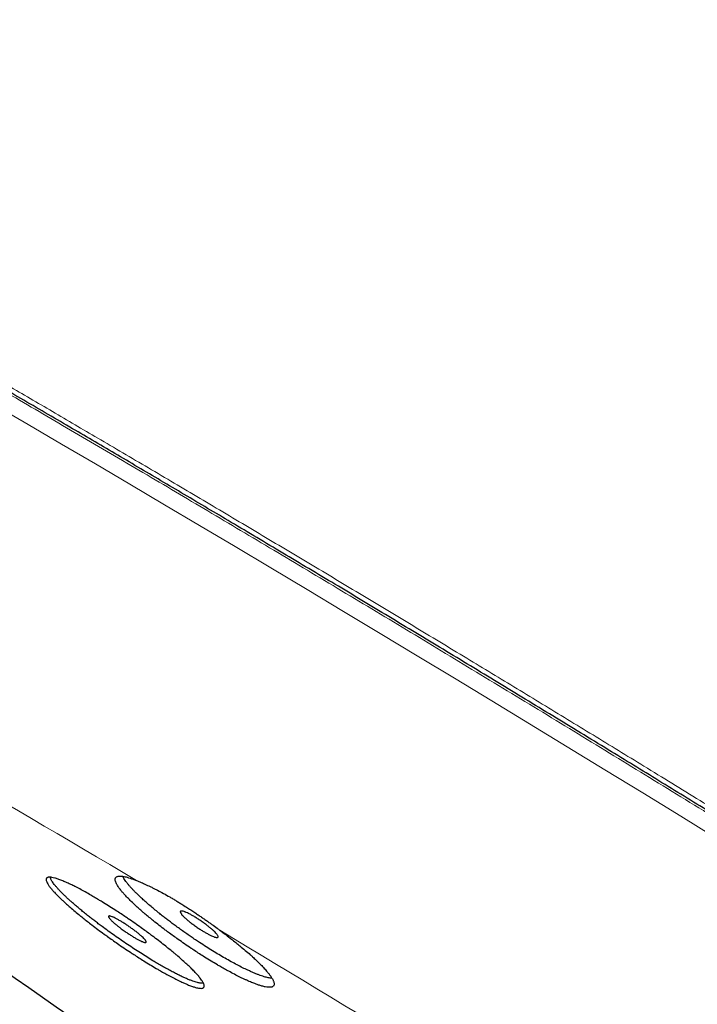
# Model space of a CAD drawing. Header units: millimetres. Extents: x 8 to 587, y 12 to 540.
# Tile 180 of 256: x 452 to 467, y 189 to 211. Entities that reach past the tile are written whole.
import ezdxf

# ---------------------------------------------------------------- set-up
doc = ezdxf.new("R2010")
doc.units = ezdxf.units.MM

msp = doc.modelspace()

# ---------------------------------------------------------------- linework, layer by layer
at = {"color": 252, "linetype": 'Continuous', "lineweight": 0, "flags": 128}
for points in [[(450.242, 202.86), (450.942, 202.455), (451.654, 202.042), (452.377, 201.62), (453.111, 201.191), (453.855, 200.755), (454.608, 200.311), (455.371, 199.861), (456.142, 199.404), (456.922, 198.941), (457.709, 198.472), (458.503, 197.997), (459.304, 197.517), (460.111, 197.032), (460.923, 196.543), (461.74, 196.049), (462.561, 195.552), (463.386, 195.051), (464.214, 194.547), (465.044, 194.039), (465.877, 193.53), (466.711, 193.018), (467.546, 192.504)], [(450.246, 194.258), (450.515, 194.102), (450.786, 193.944), (451.058, 193.786), (451.333, 193.625), (451.609, 193.464), (451.887, 193.301), (452.167, 193.137), (452.449, 192.972), (452.732, 192.805), (453.016, 192.638), (453.303, 192.469), (453.59, 192.299), (453.88, 192.128), (454.171, 191.956), (454.463, 191.782), (454.756, 191.608)], [(456.584, 190.517), (456.886, 190.336), (457.189, 190.154), (457.494, 189.971), (457.799, 189.788), (458.105, 189.603), (458.411, 189.418), (458.719, 189.232), (459.027, 189.046), (459.336, 188.859), (459.646, 188.671), (459.957, 188.483), (460.268, 188.294), (460.579, 188.104), (460.891, 187.914), (461.204, 187.723), (461.517, 187.532)]]:
    msp.add_lwpolyline(points, dxfattribs=at)
at = {"color": 7, "linetype": 'Continuous', "lineweight": 30}
msp.add_arc((583.168, 376.603), 228.478, 233.05854, 236.00312, dxfattribs=at)
for points, knots in [([(500.072, 170.936), (500.074, 170.94), (500.078, 170.947), (500.082, 170.956), (500.086, 170.966), (500.088, 170.974), (500.09, 170.982), (500.091, 170.989), (500.092, 170.995), (500.093, 171.001), (500.093, 171.005), (500.093, 171.009), (500.093, 171.012), (500.093, 171.017), (500.092, 171.023), (500.091, 171.031), (500.09, 171.039), (500.088, 171.049), (500.086, 171.059), (500.083, 171.069), (500.079, 171.078), (500.076, 171.087), (500.073, 171.095), (500.07, 171.102), (500.067, 171.109), (500.064, 171.115), (500.061, 171.122), (500.057, 171.13), (500.051, 171.14), (500.045, 171.152), (500.037, 171.165), (500.023, 171.189), (500.006, 171.213), (499.987, 171.24), (499.975, 171.256), (499.962, 171.272), (499.95, 171.288), (499.939, 171.302), (499.928, 171.316), (499.917, 171.328), (499.906, 171.341), (499.894, 171.355), (499.881, 171.37), (499.867, 171.386), (499.843, 171.413), (499.809, 171.45), (499.758, 171.503), (499.7, 171.562), (499.635, 171.626), (499.555, 171.702), (499.456, 171.793), (499.336, 171.901), (499.206, 172.015), (499.066, 172.135), (498.915, 172.261), (498.757, 172.391), (498.593, 172.523), (498.424, 172.659), (498.245, 172.8), (498.058, 172.946), (497.86, 173.098), (497.653, 173.256), (497.435, 173.421), (497.208, 173.591), (496.973, 173.766), (496.728, 173.946), (496.475, 174.132), (496.205, 174.329), (495.916, 174.537), (495.609, 174.759), (495.291, 174.986), (494.963, 175.219), (494.625, 175.457), (494.277, 175.702), (493.92, 175.951), (493.553, 176.207), (493.177, 176.467), (492.794, 176.732), (492.404, 176.999), (492.008, 177.27), (491.604, 177.546), (491.201, 177.82), (490.801, 178.091), (490.405, 178.358), (490.002, 178.63), (489.592, 178.905), (489.176, 179.183), (488.754, 179.465), (488.31, 179.76), (487.846, 180.069), (487.36, 180.391), (486.867, 180.716), (486.367, 181.046), (485.86, 181.379), (485.347, 181.715), (484.827, 182.055), (484.301, 182.398), (483.769, 182.744), (483.235, 183.091), (482.698, 183.438), (482.16, 183.786), (481.617, 184.137), (481.082, 184.481), (480.557, 184.818), (480.041, 185.149), (479.523, 185.481), (479, 185.814), (478.474, 186.149), (477.946, 186.486), (477.396, 186.835), (476.826, 187.197), (476.234, 187.571), (475.64, 187.946), (475.043, 188.323), (474.443, 188.7), (473.841, 189.078), (473.237, 189.457), (472.632, 189.836), (472.024, 190.215), (471.419, 190.593), (470.816, 190.968), (470.216, 191.341), (469.615, 191.713), (469.029, 192.076), (468.457, 192.429), (467.9, 192.773), (467.343, 193.116), (466.786, 193.458), (466.23, 193.799), (465.675, 194.14), (465.101, 194.49), (464.511, 194.851), (463.903, 195.221), (463.296, 195.59), (462.692, 195.957), (462.09, 196.322), (461.49, 196.685), (460.892, 197.046), (460.297, 197.404), (459.705, 197.76), (459.12, 198.111), (458.541, 198.457), (457.969, 198.799), (457.401, 199.137), (456.851, 199.465), (456.319, 199.781), (455.804, 200.086), (455.292, 200.388), (454.785, 200.688), (454.282, 200.984), (453.783, 201.277), (453.272, 201.576), (452.75, 201.882), (452.217, 202.193), (451.69, 202.499), (451.169, 202.802), (450.654, 203.1), (450.146, 203.393), (449.644, 203.681), (449.15, 203.965), (448.662, 204.244), (448.185, 204.516), (447.717, 204.782), (447.26, 205.041), (446.81, 205.295), (446.379, 205.537), (445.965, 205.769), (445.57, 205.99), (445.181, 206.206), (444.799, 206.417), (444.425, 206.624), (444.057, 206.826), (443.686, 207.029), (443.31, 207.234), (442.932, 207.438), (442.563, 207.637), (442.204, 207.829), (441.854, 208.015), (441.514, 208.195), (441.184, 208.368), (440.864, 208.534), (440.554, 208.694), (440.256, 208.847), (439.969, 208.992), (439.695, 209.129), (439.431, 209.26), (439.18, 209.383), (438.942, 209.498), (438.716, 209.606), (438.501, 209.707), (438.295, 209.802), (438.099, 209.89), (437.916, 209.971), (437.747, 210.044), (437.589, 210.11), (437.441, 210.171), (437.301, 210.225), (437.193, 210.266), (437.11, 210.296), (437.051, 210.316), (436.994, 210.336), (436.949, 210.35), (436.914, 210.361), (436.89, 210.369), (436.865, 210.376), (436.841, 210.384), (436.817, 210.39), (436.794, 210.397), (436.773, 210.403), (436.753, 210.408), (436.735, 210.413), (436.718, 210.417), (436.702, 210.421), (436.685, 210.425), (436.668, 210.428), (436.649, 210.433), (436.626, 210.437), (436.601, 210.442), (436.576, 210.446), (436.554, 210.449), (436.535, 210.452), (436.518, 210.453), (436.503, 210.455), (436.491, 210.455), (436.481, 210.456), (436.472, 210.456), (436.465, 210.456), (436.457, 210.457), (436.45, 210.456), (436.441, 210.456), (436.432, 210.456), (436.422, 210.455), (436.411, 210.454), (436.401, 210.453), (436.392, 210.451), (436.383, 210.45), (436.376, 210.448), (436.369, 210.446), (436.364, 210.444), (436.36, 210.443), (436.356, 210.442), (436.353, 210.441), (436.349, 210.439), (436.345, 210.437), (436.339, 210.435), (436.333, 210.431), (436.327, 210.428), (436.32, 210.423), (436.313, 210.417), (436.305, 210.411), (436.298, 210.403), (436.291, 210.394), (436.286, 210.387), (436.284, 210.383)], [0, 0, 0, 0, 0.001226, 0.002412, 0.003501, 0.004492, 0.005386, 0.006181, 0.006879, 0.007534, 0.008071, 0.008495, 0.008908, 0.009352, 0.010217, 0.011178, 0.012234, 0.013386, 0.014629, 0.01584, 0.016946, 0.017947, 0.018844, 0.019636, 0.020312, 0.020978, 0.021716, 0.022527, 0.023663, 0.024915, 0.02627, 0.027634, 0.031872, 0.033368, 0.034852, 0.036266, 0.037594, 0.038835, 0.039888, 0.040884, 0.041921, 0.04302, 0.044178, 0.045398, 0.046664, 0.050148, 0.053626, 0.057724, 0.061757, 0.065763, 0.071558, 0.077352, 0.083146, 0.08894, 0.094734, 0.100528, 0.105991, 0.111453, 0.116916, 0.122379, 0.127842, 0.133404, 0.138966, 0.144528, 0.15009, 0.155652, 0.161214, 0.166776, 0.172894, 0.179012, 0.18513, 0.191248, 0.197366, 0.203484, 0.209602, 0.21572, 0.221838, 0.227956, 0.233965, 0.239974, 0.245983, 0.251991, 0.257553, 0.263115, 0.268677, 0.274239, 0.2798, 0.285362, 0.290924, 0.297042, 0.30316, 0.309278, 0.315396, 0.321514, 0.327632, 0.33375, 0.339868, 0.345986, 0.352103, 0.358112, 0.364121, 0.37013, 0.376138, 0.3817, 0.387262, 0.392824, 0.398385, 0.403947, 0.409509, 0.415071, 0.421188, 0.427306, 0.433424, 0.439542, 0.44566, 0.451778, 0.457896, 0.464014, 0.470132, 0.47625, 0.482258, 0.488267, 0.494276, 0.500284, 0.505846, 0.511408, 0.51697, 0.522531, 0.528093, 0.533655, 0.539217, 0.545335, 0.551452, 0.55757, 0.563688, 0.569806, 0.575924, 0.582042, 0.58816, 0.594278, 0.600396, 0.606404, 0.612413, 0.618422, 0.62443, 0.629992, 0.635554, 0.641116, 0.646678, 0.652239, 0.657801, 0.663363, 0.669481, 0.675599, 0.681717, 0.687835, 0.693953, 0.700071, 0.706189, 0.712307, 0.718424, 0.724542, 0.730551, 0.73656, 0.742569, 0.748577, 0.754139, 0.759701, 0.765263, 0.770825, 0.776387, 0.781948, 0.78751, 0.793628, 0.799746, 0.805865, 0.811983, 0.818101, 0.824219, 0.830337, 0.836455, 0.842573, 0.848691, 0.8547, 0.860709, 0.866718, 0.872727, 0.878521, 0.884315, 0.890109, 0.895902, 0.901696, 0.90749, 0.912953, 0.918416, 0.923879, 0.929342, 0.934806, 0.937531, 0.940257, 0.942983, 0.945725, 0.946984, 0.948263, 0.949562, 0.950881, 0.95222, 0.953541, 0.954791, 0.955969, 0.957076, 0.958111, 0.959109, 0.960161, 0.961275, 0.962449, 0.96416, 0.965947, 0.967791, 0.969691, 0.971081, 0.972487, 0.973793, 0.974971, 0.975808, 0.976566, 0.977245, 0.977905, 0.978664, 0.979512, 0.980449, 0.981475, 0.98259, 0.983749, 0.984836, 0.985825, 0.986738, 0.987576, 0.988339, 0.98878, 0.989191, 0.989596, 0.990086, 0.990668, 0.991344, 0.992113, 0.992975, 0.99393, 0.994979, 0.996099, 0.99731, 0.99861, 1, 1, 1, 1]), ([(452.831, 191.681), (452.841, 191.681), (452.861, 191.682), (452.904, 191.676), (452.96, 191.663), (453.02, 191.644), (453.087, 191.62), (453.16, 191.591), (453.248, 191.552), (453.336, 191.51), (453.411, 191.473), (453.498, 191.428), (453.599, 191.374), (453.715, 191.309), (453.826, 191.245), (453.918, 191.19), (454.022, 191.127), (454.139, 191.055), (454.27, 190.971), (454.391, 190.892), (454.489, 190.827), (454.598, 190.753), (454.718, 190.67), (454.849, 190.578), (454.968, 190.492), (455.061, 190.423), (455.164, 190.347), (455.275, 190.262), (455.392, 190.171), (455.494, 190.088), (455.573, 190.023), (455.658, 189.952), (455.747, 189.875), (455.837, 189.795), (455.912, 189.725), (455.968, 189.671), (456.025, 189.613), (456.081, 189.553), (456.133, 189.493), (456.173, 189.443), (456.198, 189.406), (456.216, 189.377), (456.232, 189.347), (456.244, 189.314), (456.246, 189.288), (456.242, 189.271), (456.235, 189.26), (456.222, 189.249), (456.198, 189.241), (456.161, 189.239), (456.119, 189.245), (456.078, 189.253), (456.028, 189.267), (455.966, 189.288), (455.888, 189.318), (455.81, 189.352), (455.742, 189.383), (455.662, 189.421), (455.569, 189.468), (455.46, 189.526), (455.355, 189.583), (455.267, 189.633), (455.167, 189.691), (455.054, 189.759), (454.926, 189.837), (454.807, 189.912), (454.71, 189.975), (454.601, 190.046), (454.48, 190.127), (454.347, 190.218), (454.227, 190.302), (454.131, 190.371), (454.025, 190.447), (453.909, 190.532), (453.787, 190.625), (453.678, 190.709), (453.593, 190.777), (453.502, 190.85), (453.405, 190.93), (453.305, 191.015), (453.22, 191.09), (453.157, 191.149), (453.09, 191.211), (453.022, 191.277), (452.958, 191.345), (452.906, 191.402), (452.871, 191.444), (452.837, 191.488), (452.807, 191.533), (452.785, 191.575), (452.773, 191.607), (452.771, 191.629), (452.773, 191.646), (452.78, 191.66), (452.792, 191.67), (452.808, 191.678), (452.824, 191.68), (452.831, 191.681)], [0, 0, 0, 0, 0.009869, 0.019776, 0.033166, 0.04675, 0.053574, 0.066778, 0.080076, 0.090183, 0.100333, 0.10716, 0.120314, 0.133561, 0.14363, 0.15374, 0.160541, 0.17366, 0.186871, 0.196912, 0.206993, 0.213774, 0.226908, 0.240132, 0.250183, 0.260274, 0.267061, 0.280251, 0.293533, 0.303627, 0.313762, 0.320578, 0.333844, 0.347202, 0.357354, 0.367547, 0.374402, 0.38773, 0.40115, 0.41135, 0.421591, 0.428479, 0.435124, 0.448469, 0.462006, 0.468868, 0.475743, 0.482643, 0.495959, 0.509369, 0.519563, 0.529799, 0.536684, 0.549932, 0.563274, 0.573416, 0.5836, 0.59045, 0.603624, 0.61689, 0.626974, 0.6371, 0.643912, 0.657037, 0.670254, 0.6803, 0.690387, 0.697172, 0.710295, 0.723511, 0.733554, 0.743638, 0.750421, 0.76359, 0.776851, 0.786928, 0.797047, 0.803852, 0.817094, 0.830428, 0.840562, 0.850736, 0.857579, 0.87089, 0.884294, 0.894482, 0.90471, 0.91159, 0.924936, 0.938376, 0.948591, 0.958848, 0.965747, 0.974262, 0.9828, 0.991387, 1, 1, 1, 1]), ([(453.684, 190.842), (453.654, 190.865), (453.595, 190.912), (453.513, 190.98), (453.438, 191.043), (453.369, 191.102), (453.308, 191.157), (453.249, 191.21), (453.195, 191.261), (453.142, 191.312), (453.093, 191.361), (453.047, 191.409), (453.005, 191.456), (452.967, 191.5), (452.936, 191.54), (452.91, 191.577), (452.891, 191.61), (452.877, 191.638), (452.868, 191.662), (452.867, 191.674), (452.866, 191.68)], [0, 0, 0, 0, 0.061851, 0.120705, 0.179766, 0.232575, 0.285533, 0.335426, 0.388413, 0.44155, 0.496867, 0.552356, 0.611476, 0.670805, 0.729513, 0.786871, 0.844419, 0.898977, 0.9537, 1, 1, 1, 1]), ([(456.584, 190.517), (456.628, 190.484), (456.717, 190.419), (456.834, 190.328), (456.938, 190.246), (457.039, 190.163), (457.146, 190.074), (457.238, 189.994), (457.315, 189.924), (457.379, 189.865), (457.454, 189.793), (457.529, 189.717), (457.588, 189.651), (457.635, 189.597), (457.672, 189.551), (457.711, 189.498), (457.738, 189.454), (457.756, 189.419), (457.767, 189.394), (457.776, 189.368), (457.78, 189.341), (457.778, 189.314), (457.768, 189.294), (457.752, 189.28), (457.738, 189.272), (457.717, 189.266), (457.688, 189.262), (457.645, 189.263), (457.599, 189.27), (457.551, 189.28), (457.513, 189.29), (457.465, 189.304), (457.407, 189.324), (457.328, 189.353), (457.251, 189.385), (457.177, 189.417), (457.119, 189.444), (457.041, 189.481), (456.939, 189.532), (456.822, 189.594), (456.71, 189.655), (456.618, 189.708), (456.513, 189.768), (456.395, 189.839), (456.264, 189.92), (456.142, 189.997), (456.044, 190.061), (455.934, 190.134), (455.813, 190.216), (455.682, 190.307), (455.564, 190.392), (455.47, 190.461), (455.367, 190.537), (455.256, 190.622), (455.14, 190.714), (455.037, 190.797), (454.958, 190.863), (454.883, 190.927), (454.811, 190.99), (454.727, 191.066), (454.641, 191.148), (454.571, 191.218), (454.514, 191.278), (454.468, 191.329), (454.417, 191.389), (454.37, 191.45), (454.337, 191.501), (454.314, 191.542), (454.299, 191.574), (454.288, 191.611), (454.287, 191.638), (454.292, 191.659), (454.299, 191.672), (454.31, 191.685), (454.329, 191.696), (454.359, 191.704), (454.395, 191.706), (454.433, 191.703), (454.464, 191.699), (454.504, 191.691), (454.554, 191.679), (454.615, 191.66), (454.682, 191.637), (454.731, 191.618), (454.756, 191.608)], [0, 0, 0, 0, 0.015598, 0.031299, 0.043312, 0.055372, 0.071669, 0.088198, 0.096502, 0.108613, 0.120771, 0.137202, 0.153866, 0.162238, 0.174433, 0.186676, 0.203221, 0.211608, 0.220009, 0.228441, 0.240669, 0.252944, 0.269537, 0.277948, 0.286375, 0.294834, 0.307027, 0.319269, 0.335818, 0.344209, 0.352615, 0.361052, 0.373161, 0.385317, 0.401751, 0.410083, 0.418431, 0.42681, 0.442879, 0.459061, 0.471363, 0.483715, 0.492025, 0.508002, 0.524092, 0.536321, 0.548601, 0.55686, 0.572826, 0.588902, 0.60112, 0.613387, 0.621637, 0.637674, 0.653822, 0.666093, 0.678413, 0.686699, 0.698779, 0.710905, 0.727292, 0.743913, 0.752263, 0.764436, 0.776655, 0.79317, 0.809921, 0.818337, 0.830561, 0.842833, 0.859421, 0.867829, 0.876252, 0.884707, 0.896919, 0.909178, 0.925751, 0.934153, 0.94257, 0.951019, 0.963167, 0.975363, 0.987656, 1, 1, 1, 1]), ([(455.267, 190.88), (455.234, 190.906), (455.168, 190.959), (455.075, 191.037), (454.987, 191.113), (454.905, 191.186), (454.833, 191.253), (454.77, 191.313), (454.715, 191.368), (454.665, 191.42), (454.619, 191.471), (454.578, 191.519), (454.54, 191.566), (454.507, 191.61), (454.481, 191.651), (454.464, 191.681), (454.457, 191.696), (454.456, 191.7)], [0, 0, 0, 0, 0.0779009, 0.1550553, 0.2325672, 0.3086133, 0.3849995, 0.4485317, 0.5122607, 0.576247, 0.6404337, 0.7050728, 0.7699179, 0.8412894, 0.9091742, 0.9772974, 1, 1, 1, 1]), ([(454.756, 191.608), (454.773, 191.601), (454.822, 191.581), (454.912, 191.542), (455.008, 191.498), (455.09, 191.459), (455.154, 191.427), (455.239, 191.383), (455.349, 191.324), (455.463, 191.261), (455.556, 191.207), (455.628, 191.164), (455.7, 191.12), (455.784, 191.068), (455.874, 191.011), (455.969, 190.949), (456.053, 190.893), (456.131, 190.84), (456.204, 190.79), (456.277, 190.739), (456.345, 190.691), (456.428, 190.631), (456.507, 190.574), (456.565, 190.531), (456.584, 190.517)], [0, 0, 0, 0, 0.03593, 0.108179, 0.18109, 0.21807, 0.255252, 0.292502, 0.364693, 0.4376, 0.474359, 0.511523, 0.548896, 0.58634, 0.640004, 0.685069, 0.730256, 0.7667, 0.803533, 0.840567, 0.877667, 0.908178, 0.96934, 1, 1, 1, 1]), ([(455.993, 190.648), (455.971, 190.664), (455.939, 190.688), (455.9, 190.72), (455.862, 190.752), (455.828, 190.782), (455.799, 190.81), (455.773, 190.836), (455.752, 190.86), (455.736, 190.881), (455.728, 190.895), (455.722, 190.907), (455.719, 190.917), (455.719, 190.925), (455.722, 190.932), (455.728, 190.936), (455.737, 190.938), (455.749, 190.939), (455.769, 190.936), (455.793, 190.929), (455.823, 190.918), (455.856, 190.905), (455.892, 190.888), (455.932, 190.867), (455.974, 190.845), (456.018, 190.82), (456.064, 190.792), (456.11, 190.763), (456.156, 190.733), (456.202, 190.701), (456.248, 190.669), (456.292, 190.636), (456.333, 190.604), (456.373, 190.572), (456.41, 190.541), (456.443, 190.512), (456.472, 190.484), (456.498, 190.458), (456.518, 190.434), (456.534, 190.413), (456.545, 190.395), (456.55, 190.381), (456.551, 190.372), (456.548, 190.365), (456.543, 190.36), (456.535, 190.357), (456.52, 190.356), (456.499, 190.36), (456.473, 190.367), (456.445, 190.377), (456.411, 190.391), (456.374, 190.409), (456.335, 190.429), (456.292, 190.452), (456.248, 190.478), (456.203, 190.505), (456.156, 190.534), (456.11, 190.565), (456.073, 190.59), (456.033, 190.618), (456.006, 190.638), (455.993, 190.648)], [0, 0, 0, 0, 0.026493, 0.040089, 0.053784, 0.080372, 0.093865, 0.107552, 0.134292, 0.147863, 0.16163, 0.174979, 0.18842, 0.202154, 0.21599, 0.22933, 0.242862, 0.256493, 0.270324, 0.297023, 0.310577, 0.324334, 0.350814, 0.364258, 0.377901, 0.404194, 0.417541, 0.431084, 0.457301, 0.470608, 0.484108, 0.510392, 0.523731, 0.537262, 0.563726, 0.577156, 0.590778, 0.617459, 0.630999, 0.644734, 0.671574, 0.685197, 0.699017, 0.712368, 0.725813, 0.739551, 0.753392, 0.780149, 0.793733, 0.807519, 0.834069, 0.847548, 0.861227, 0.88757, 0.900943, 0.914513, 0.940739, 0.95405, 0.967556, 0.983692, 1, 1, 1, 1]), ([(456.224, 189.361), (456.221, 189.359), (456.212, 189.356), (456.192, 189.354), (456.165, 189.355), (456.132, 189.359), (456.093, 189.367), (456.048, 189.38), (455.993, 189.398), (455.929, 189.422), (455.857, 189.452), (455.779, 189.486), (455.699, 189.525), (455.612, 189.568), (455.519, 189.617), (455.42, 189.671), (455.319, 189.728), (455.219, 189.786), (455.106, 189.853), (454.981, 189.929), (454.843, 190.016), (454.701, 190.108), (454.559, 190.203), (454.417, 190.299), (454.276, 190.398), (454.137, 190.498), (454.017, 190.585), (453.918, 190.66), (453.838, 190.721), (453.759, 190.781), (453.709, 190.821), (453.684, 190.842)], [0, 0, 0, 0, 0.01569, 0.043627, 0.071643, 0.100811, 0.130071, 0.161249, 0.19254, 0.229051, 0.265744, 0.300299, 0.335009, 0.368421, 0.404937, 0.441637, 0.475837, 0.510188, 0.543339, 0.586458, 0.629882, 0.673628, 0.717691, 0.760839, 0.804289, 0.84806, 0.892146, 0.918997, 0.945924, 0.972924, 1, 1, 1, 1]), ([(454.423, 190.549), (454.412, 190.557), (454.39, 190.573), (454.359, 190.597), (454.329, 190.621), (454.291, 190.652), (454.257, 190.682), (454.227, 190.709), (454.2, 190.735), (454.179, 190.758), (454.163, 190.778), (454.153, 190.791), (454.147, 190.802), (454.143, 190.812), (454.143, 190.819), (454.146, 190.826), (454.155, 190.83), (454.17, 190.829), (454.188, 190.825), (454.212, 190.817), (454.241, 190.805), (454.273, 190.791), (454.309, 190.773), (454.348, 190.751), (454.389, 190.728), (454.432, 190.702), (454.477, 190.674), (454.523, 190.645), (454.569, 190.614), (454.615, 190.582), (454.661, 190.55), (454.705, 190.517), (454.747, 190.485), (454.787, 190.453), (454.824, 190.422), (454.858, 190.393), (454.888, 190.366), (454.914, 190.34), (454.935, 190.318), (454.948, 190.303), (454.958, 190.289), (454.965, 190.277), (454.969, 190.267), (454.971, 190.257), (454.967, 190.25), (454.957, 190.248), (454.943, 190.248), (454.923, 190.252), (454.898, 190.261), (454.87, 190.272), (454.838, 190.287), (454.802, 190.306), (454.763, 190.326), (454.721, 190.35), (454.678, 190.376), (454.633, 190.404), (454.587, 190.434), (454.541, 190.465), (454.503, 190.491), (454.464, 190.519), (454.436, 190.539), (454.423, 190.549)], [0, 0, 0, 0, 0.013233, 0.026558, 0.040174, 0.05389, 0.08052, 0.094036, 0.107747, 0.134471, 0.148035, 0.161796, 0.175101, 0.188498, 0.202188, 0.215979, 0.242706, 0.256273, 0.270041, 0.296638, 0.31014, 0.323842, 0.350287, 0.363711, 0.377333, 0.403671, 0.41704, 0.430604, 0.456926, 0.470285, 0.483838, 0.510242, 0.523642, 0.537235, 0.563781, 0.577254, 0.59092, 0.61761, 0.631157, 0.644899, 0.658201, 0.671596, 0.685282, 0.699069, 0.725822, 0.739402, 0.753183, 0.779826, 0.793351, 0.807077, 0.833567, 0.847015, 0.860661, 0.887024, 0.900406, 0.913984, 0.9403, 0.953657, 0.967208, 0.983516, 1, 1, 1, 1]), ([(457.731, 189.464), (457.724, 189.464), (457.706, 189.464), (457.671, 189.469), (457.63, 189.477), (457.584, 189.489), (457.533, 189.504), (457.475, 189.524), (457.414, 189.547), (457.347, 189.574), (457.277, 189.604), (457.191, 189.643), (457.088, 189.693), (456.966, 189.755), (456.837, 189.825), (456.703, 189.9), (456.567, 189.98), (456.427, 190.064), (456.285, 190.154), (456.159, 190.235), (456.049, 190.308), (455.957, 190.37), (455.864, 190.435), (455.77, 190.501), (455.675, 190.569), (455.586, 190.634), (455.5, 190.698), (455.421, 190.759), (455.342, 190.819), (455.292, 190.86), (455.267, 190.88)], [0, 0, 0, 0, 0.020758, 0.051591, 0.082514, 0.111633, 0.143754, 0.175975, 0.208331, 0.24079, 0.273484, 0.306285, 0.354012, 0.402079, 0.450509, 0.499295, 0.546724, 0.594488, 0.642609, 0.691081, 0.721745, 0.752999, 0.784348, 0.816814, 0.849385, 0.882585, 0.911818, 0.941134, 0.970526, 1, 1, 1, 1])]:
    msp.add_open_spline(points, degree=3, knots=knots, dxfattribs=at)
at = {"color": 252, "linetype": 'Continuous', "lineweight": 0}
for points, knots in [([(436.363, 210.51), (436.368, 210.517), (436.379, 210.532), (436.41, 210.548), (436.454, 210.557), (436.51, 210.559), (436.577, 210.553), (436.656, 210.541), (436.745, 210.521), (436.846, 210.494), (436.956, 210.461), (437.073, 210.422), (437.196, 210.378), (437.329, 210.328), (437.472, 210.272), (437.625, 210.21), (437.786, 210.142), (437.963, 210.066), (438.157, 209.98), (438.367, 209.884), (438.589, 209.782), (438.822, 209.672), (439.065, 209.555), (439.32, 209.431), (439.586, 209.3), (439.862, 209.162), (440.149, 209.018), (440.445, 208.867), (440.749, 208.711), (441.061, 208.549), (441.383, 208.381), (441.707, 208.21), (442.031, 208.039), (442.355, 207.866), (442.686, 207.688), (443.026, 207.505), (443.374, 207.317), (443.729, 207.123), (444.104, 206.918), (444.499, 206.701), (444.916, 206.471), (445.341, 206.235), (445.775, 205.993), (446.217, 205.746), (446.668, 205.493), (447.127, 205.234), (447.593, 204.97), (448.068, 204.701), (448.547, 204.428), (449.03, 204.152), (449.517, 203.873), (450.012, 203.589), (450.5, 203.307), (450.982, 203.029), (451.456, 202.754), (451.936, 202.475), (452.421, 202.193), (452.911, 201.907), (453.405, 201.618), (453.921, 201.315), (454.458, 200.999), (455.018, 200.67), (455.582, 200.336), (456.151, 200), (456.724, 199.659), (457.302, 199.316), (457.884, 198.969), (458.47, 198.619), (459.06, 198.266), (459.649, 197.913), (460.238, 197.559), (460.826, 197.205), (461.418, 196.848), (461.996, 196.498), (462.563, 196.155), (463.116, 195.82), (463.67, 195.483), (464.227, 195.144), (464.784, 194.804), (465.343, 194.463), (465.921, 194.109), (466.518, 193.743), (467.135, 193.364), (467.752, 192.984), (468.37, 192.603), (468.987, 192.222), (469.604, 191.84), (470.221, 191.458), (470.837, 191.075), (471.452, 190.693), (472.062, 190.313), (472.667, 189.935), (473.267, 189.559), (473.865, 189.185), (474.446, 188.82), (475.01, 188.465), (475.558, 188.12), (476.103, 187.775), (476.646, 187.432), (477.186, 187.09), (477.724, 186.749), (478.276, 186.397), (478.843, 186.036), (479.423, 185.666), (480, 185.297), (480.571, 184.931), (481.139, 184.566), (481.701, 184.204), (482.259, 183.845), (482.811, 183.488), (483.357, 183.134), (483.895, 182.784), (484.424, 182.44), (484.944, 182.101), (485.458, 181.765), (485.953, 181.441), (486.43, 181.127), (486.888, 180.825), (487.341, 180.526), (487.788, 180.231), (488.229, 179.938), (488.663, 179.649), (489.106, 179.354), (489.556, 179.053), (490.011, 178.747), (490.459, 178.446), (490.898, 178.15), (491.329, 177.858), (491.751, 177.571), (492.165, 177.289), (492.569, 177.011), (492.964, 176.74), (493.348, 176.475), (493.72, 176.216), (494.081, 175.965), (494.433, 175.719), (494.766, 175.484), (495.082, 175.261), (495.382, 175.048), (495.673, 174.84), (495.956, 174.637), (496.231, 174.438), (496.496, 174.245), (496.762, 174.051), (497.026, 173.856), (497.287, 173.662), (497.538, 173.474), (497.778, 173.292), (498.007, 173.117), (498.224, 172.949), (498.431, 172.787), (498.626, 172.632), (498.809, 172.484), (498.981, 172.344), (499.14, 172.211), (499.286, 172.085), (499.422, 171.967), (499.543, 171.858), (499.651, 171.758), (499.746, 171.666), (499.832, 171.581), (499.908, 171.501), (499.974, 171.427), (500.03, 171.36), (500.078, 171.296), (500.116, 171.237), (500.144, 171.184), (500.16, 171.137), (500.163, 171.099), (500.159, 171.075), (500.151, 171.065), (500.15, 171.064)], [0, 0, 0, 0, 0.0050346, 0.0111946, 0.0173545, 0.0235144, 0.0296743, 0.0357242, 0.0417741, 0.0478241, 0.053874, 0.0594739, 0.0650739, 0.0706738, 0.0762737, 0.0818737, 0.0874736, 0.0930735, 0.0992335, 0.1053934, 0.1115533, 0.1177132, 0.1238731, 0.130033, 0.136193, 0.1423529, 0.1485128, 0.1546727, 0.1607226, 0.1667725, 0.1728225, 0.1788724, 0.1844723, 0.1900723, 0.1956722, 0.2012721, 0.2068721, 0.212472, 0.2180719, 0.2242319, 0.2303918, 0.2365517, 0.2427116, 0.2488715, 0.2550314, 0.2611914, 0.2673513, 0.2735112, 0.2796711, 0.285721, 0.2917709, 0.2978209, 0.3038708, 0.3094707, 0.3150707, 0.3206706, 0.3262705, 0.3318705, 0.3374704, 0.3430703, 0.3492303, 0.3553902, 0.3615501, 0.36771, 0.3738699, 0.3800298, 0.3861898, 0.3923497, 0.3985096, 0.4046695, 0.4107194, 0.4167693, 0.4228193, 0.4288692, 0.4344691, 0.4400691, 0.445669, 0.4512689, 0.4568689, 0.4624688, 0.4680687, 0.4742287, 0.4803886, 0.4865485, 0.4927084, 0.4988683, 0.5050282, 0.5111882, 0.5173481, 0.523508, 0.5296679, 0.5357178, 0.5417677, 0.5478177, 0.5538676, 0.5594675, 0.5650675, 0.5706674, 0.5762673, 0.5818673, 0.5874672, 0.5930671, 0.5992271, 0.605387, 0.6115469, 0.6177068, 0.6238667, 0.6300266, 0.6361866, 0.6423465, 0.6485064, 0.6546663, 0.6607162, 0.6667661, 0.6728161, 0.678866, 0.6844659, 0.6900659, 0.6956658, 0.7012657, 0.7068657, 0.7124656, 0.7180655, 0.7242255, 0.7303854, 0.7365453, 0.7427052, 0.7488651, 0.755025, 0.761185, 0.7673449, 0.7735048, 0.7796647, 0.7857146, 0.7917645, 0.7978145, 0.8038644, 0.8094643, 0.8150643, 0.8206642, 0.8262641, 0.8318641, 0.837464, 0.8430639, 0.8492239, 0.8553838, 0.8615437, 0.8677036, 0.8738635, 0.8800234, 0.8861834, 0.8923433, 0.8985032, 0.9046631, 0.910713, 0.9167629, 0.9228129, 0.9288628, 0.9344627, 0.9400627, 0.9456626, 0.9512625, 0.9568625, 0.9624624, 0.9680623, 0.9742223, 0.9803822, 0.9865421, 0.992702, 0.9988619, 1, 1, 1, 1]), ([(500.071, 170.936), (500.072, 170.937), (500.082, 170.947), (500.085, 170.978), (500.077, 171.029), (500.048, 171.093), (500, 171.169), (499.932, 171.257), (499.845, 171.357), (499.739, 171.469), (499.613, 171.592), (499.469, 171.727), (499.305, 171.873), (499.123, 172.031), (498.922, 172.2), (498.703, 172.38), (498.466, 172.57), (498.213, 172.769), (497.943, 172.978), (497.657, 173.197), (497.351, 173.428), (497.025, 173.671), (496.68, 173.926), (496.317, 174.191), (495.937, 174.466), (495.54, 174.751), (495.127, 175.046), (494.697, 175.35), (494.252, 175.663), (493.791, 175.985), (493.314, 176.316), (492.823, 176.655), (492.319, 177.001), (491.804, 177.353), (491.279, 177.711), (490.74, 178.076), (490.183, 178.451), (489.61, 178.836), (489.02, 179.231), (488.418, 179.633), (487.803, 180.041), (487.176, 180.456), (486.537, 180.877), (485.888, 181.304), (485.228, 181.736), (484.559, 182.174), (483.88, 182.616), (483.191, 183.063), (482.497, 183.512), (481.799, 183.963), (481.097, 184.415), (480.388, 184.871), (479.666, 185.333), (478.933, 185.801), (478.188, 186.276), (477.437, 186.753), (476.681, 187.233), (475.919, 187.714), (475.153, 188.198), (474.383, 188.682), (473.609, 189.168), (472.833, 189.654), (472.055, 190.141), (471.273, 190.628), (470.495, 191.112), (469.72, 191.593), (468.948, 192.07), (468.177, 192.547), (467.4, 193.025), (466.618, 193.506), (465.832, 193.988), (465.047, 194.468), (464.264, 194.946), (463.484, 195.421), (462.706, 195.893), (461.933, 196.362), (461.163, 196.827), (460.399, 197.287), (459.639, 197.744), (458.884, 198.197), (458.14, 198.642), (457.406, 199.08), (456.683, 199.51), (455.966, 199.935), (455.252, 200.358), (454.54, 200.777), (453.832, 201.193), (453.133, 201.603), (452.443, 202.006), (451.763, 202.402), (451.092, 202.792), (450.654, 203.045), (450.435, 203.172)], [0, 0, 0, 0, 0.001051, 0.012113, 0.023174, 0.034461, 0.045747, 0.057034, 0.068321, 0.079608, 0.090895, 0.102182, 0.113444, 0.124706, 0.135968, 0.147231, 0.158493, 0.169554, 0.180615, 0.191676, 0.202737, 0.214024, 0.225311, 0.236598, 0.247885, 0.259172, 0.270458, 0.281745, 0.293008, 0.30427, 0.315532, 0.326794, 0.338056, 0.349118, 0.360179, 0.37124, 0.382301, 0.393588, 0.404875, 0.416162, 0.427448, 0.438735, 0.450022, 0.461309, 0.472571, 0.483833, 0.495096, 0.506358, 0.51762, 0.528681, 0.539742, 0.550804, 0.561865, 0.573152, 0.584438, 0.595725, 0.607012, 0.618299, 0.629586, 0.640873, 0.652135, 0.663397, 0.674659, 0.685922, 0.697184, 0.708245, 0.719306, 0.730367, 0.741428, 0.752715, 0.764002, 0.775289, 0.786576, 0.797863, 0.809149, 0.820436, 0.831699, 0.842961, 0.854223, 0.865485, 0.876747, 0.887809, 0.89887, 0.909931, 0.920992, 0.932279, 0.943566, 0.954853, 0.966139, 0.977426, 0.988713, 1, 1, 1, 1])]:
    msp.add_open_spline(points, degree=3, knots=knots, dxfattribs=at)

doc.saveas('drawing.dxf')
